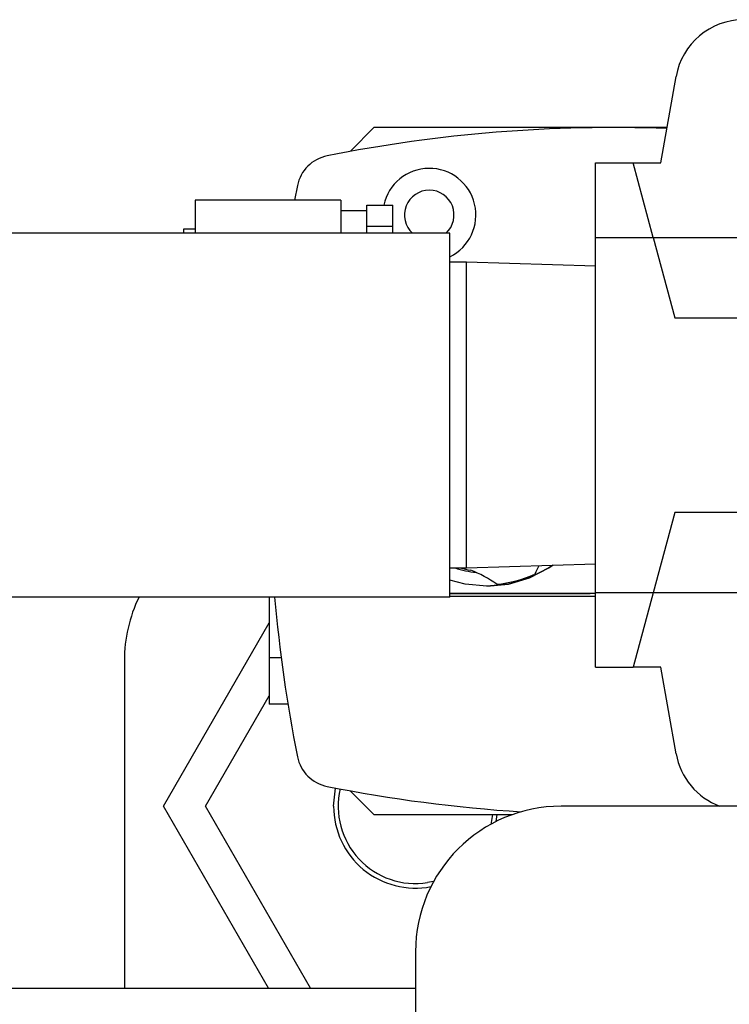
# Model space of a CAD drawing. Header units: inches. Extents: x 2.8 to 37.8, y -2.5 to 24.2.
# Tile 6 of 11: x 8.5 to 10.9, y 19.3 to 22.7. Entities that reach past the tile are written whole.
import ezdxf

# ---------------------------------------------------------------- set-up
doc = ezdxf.new("R2010")
doc.units = ezdxf.units.IN
doc.header["$MEASUREMENT"] = 0

msp = doc.modelspace()

# ---------------------------------------------------------------- linework, layer by layer
at = {"color": 7, "linetype": 'Continuous', "lineweight": 25}
for p, q in [((10.6606, 22.2092), (10.7129, 22.5061)), ((9.6753, 22.3306), (9.5953, 22.2506)), ((10.4953, 22.3306), (9.6753, 22.3306)), ((10.682, 22.3306), (10.4953, 22.3306)), ((9.5953, 22.2506), (9.5953, 22.2489)), ((10.436, 22.2092), (10.5659, 22.2092)), ((10.436, 21.9533), (10.436, 22.2092)), ((10.6345, 21.9533), (10.5659, 22.2092)), ((10.5659, 22.2092), (10.6606, 22.2092)), ((9.4124, 22.1315), (9.4027, 22.0815)), ((9.561, 22.0815), (9.061, 22.0815)), ((9.561, 22.0815), (9.061, 22.0815)), ((9.061, 22.0815), (9.061, 21.968)), ((9.561, 22.0815), (9.561, 21.968)), ((9.6506, 22.028), (9.6506, 22.064)), ((9.6506, 22.064), (9.7402, 22.064)), ((9.7402, 21.9919), (9.7402, 22.064)), ((9.6506, 22.0447), (9.561, 22.0447)), ((9.6506, 22.0447), (9.561, 22.0447)), ((9.6506, 21.9919), (9.6506, 22.028)), ((9.6506, 21.9919), (9.7402, 21.9919)), ((9.6506, 21.968), (9.6506, 21.9919)), ((9.7402, 21.968), (9.7402, 21.9919)), ((9.936, 21.968), (8.4054, 21.968)), ((9.061, 21.9822), (9.0214, 21.9822)), ((9.061, 21.9822), (9.0214, 21.9822)), ((9.0214, 21.9822), (9.0214, 21.968)), ((9.936, 20.718), (9.936, 21.968)), ((10.436, 21.9533), (10.6345, 21.9533)), ((10.436, 20.7328), (10.436, 21.9533)), ((10.6345, 21.9533), (10.7083, 21.6777)), ((10.6345, 21.9533), (11.1401, 21.9533)), ((9.9925, 21.868), (9.936, 21.868)), ((9.9925, 21.868), (9.936, 21.868)), ((10.436, 21.8542), (9.9925, 21.868)), ((10.436, 21.8542), (9.9925, 21.868)), ((9.9925, 20.818), (9.9925, 21.868)), ((10.7083, 21.6777), (10.9867, 21.6777)), ((10.7083, 21.0084), (10.6345, 20.7328)), ((10.9867, 21.0084), (10.7083, 21.0084)), ((9.936, 20.818), (9.9925, 20.818)), ((9.936, 20.818), (9.9925, 20.818)), ((9.9925, 20.818), (10.436, 20.8318)), ((9.9925, 20.818), (10.436, 20.8318)), ((9.936, 20.718), (8.4054, 20.718)), ((9.3153, 20.718), (9.3153, 20.5106)), ((9.936, 20.7319), (10.436, 20.7319)), ((9.936, 20.7306), (10.4178, 20.7306)), ((9.936, 20.7206), (10.436, 20.7206)), ((10.6345, 20.7328), (10.436, 20.7328)), ((10.436, 20.4769), (10.436, 20.7328)), ((10.6345, 20.7328), (10.5659, 20.4769)), ((11.1401, 20.7328), (10.6345, 20.7328)), ((8.9518, 19.9995), (9.3153, 20.629)), ((8.8179, 20.4995), (8.8179, 19.3745)), ((9.3153, 20.5106), (9.3564, 20.5106)), ((9.3153, 20.5106), (9.3153, 20.4513)), ((10.436, 20.4769), (10.5659, 20.4769)), ((10.6606, 20.4769), (10.5659, 20.4769)), ((10.7129, 20.18), (10.6606, 20.4769)), ((9.3153, 20.4513), (9.3153, 20.3506)), ((9.0962, 19.9995), (9.3153, 20.379)), ((9.3797, 20.3506), (9.3153, 20.3506)), ((9.5366, 19.9995), (9.5436, 20.062)), ((9.5953, 20.0506), (9.5953, 20.0523)), ((9.5953, 20.0506), (9.6753, 19.9706)), ((9.3127, 19.3745), (8.9518, 19.9995)), ((9.457, 19.3745), (9.0962, 19.9995)), ((17.3179, 19.9995), (10.3179, 19.9995)), ((9.6753, 19.9706), (10.1503, 19.9706)), ((10.0819, 19.9706), (10.0761, 19.9372)), ((10.0976, 19.9706), (10.0941, 19.9467)), ((9.8802, 19.7413), (9.8593, 19.7371)), ((9.8179, 19.4995), (9.8179, 16.6245)), ((7.8179, 19.3745), (9.8179, 19.3745))]:
    msp.add_line(p, q, dxfattribs=at)
at = {"color": 7, "linetype": 'Continuous', "lineweight": 25, "flags": 128}
for points in [[(10.0628, 20.7556), (10.1375, 20.7627), (10.2096, 20.7839), (10.2763, 20.8183), (10.2897, 20.8273), (10.2763, 20.8183), (10.2096, 20.7839), (10.1375, 20.7627), (10.0628, 20.7556), (9.988, 20.7627), (9.936, 20.7765)], [(10.0628, 20.7556), (9.988, 20.7627), (9.936, 20.7765)]]:
    msp.add_lwpolyline(points, dxfattribs=at)
at = {"color": 7, "linetype": 'Continuous', "lineweight": 25}
for centre, radius, start, end in [((10.9456, 22.4651), 0.2362, 90, 170), ((10.4953, 17.3306), 5, 87.8669, 101.3134), ((9.5399, 22.106), 0.13, 101.3134, 168.6866), ((9.8653, 22.0306), 0.16, 296.2182, 167.9353), ((9.8653, 22.0306), 0.085, 312.5859, 227.4141), ((10.0628, 21.1506), 0.35, 251.8484, 264.0094), ((10.0628, 21.1506), 0.345, 254.5809, 260.7895), ((9.8786, 20.4633), 0.37, 53.8686, 69.6029), ((10.566, 20.6474), 0.37, 151.1808, 156.1314), ((10.0628, 21.1506), 0.39, 275, 295), ((9.3179, 20.4995), 0.5, 154.0869, 180), ((14.3153, 21.1506), 5, 184.9632, 191.3134), ((10.4178, 20.7556), 0.025, 270, 288.1949), ((9.5399, 20.1952), 0.13, 191.3134, 258.6866), ((10.9456, 20.221), 0.2362, 190, 249.6359), ((10.4953, 24.9706), 5, 258.6866, 266.3985), ((9.8179, 19.9995), 0.2656, 167.0487, 278.9763), ((9.8179, 19.9995), 0.2813, 180, 280.8339), ((10.3179, 19.4995), 0.5, 90, 180)]:
    msp.add_arc(centre, radius, start, end, dxfattribs=at)

doc.saveas('drawing.dxf')
